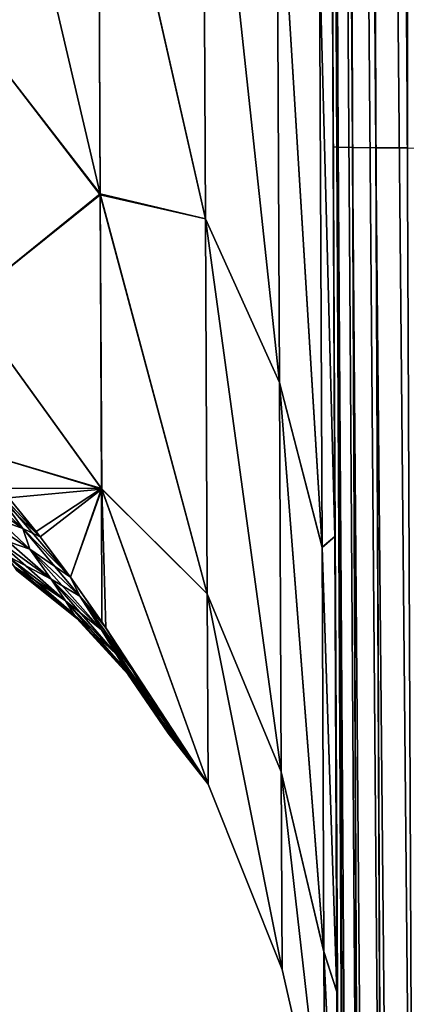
# Model space of a CAD drawing. Header units: millimetres. Extents: x -7.8 to 13, y -12 to 1.5.
# Tile 25 of 102: x -0.114 to 0.039, y -4.256 to -3.867. Entities that reach past the tile are written whole.
import ezdxf

# ---------------------------------------------------------------- set-up
doc = ezdxf.new("R2010")
doc.units = ezdxf.units.MM
doc.header["$LTSCALE"] = 65.185185
for name, color, linetype in [('10', 7, 'CONTINUOUS'), ('25', 7, 'CONTINUOUS'), ('26', 7, 'CONTINUOUS'), ('48', 7, 'CONTINUOUS'), ('85', 7, 'CONTINUOUS'), ('86', 7, 'CONTINUOUS'), ('87', 7, 'CONTINUOUS')]:
    doc.layers.add(name, color=color, linetype=linetype)

msp = doc.modelspace()

# ---------------------------------------------------------------- linework, layer by layer
at = {"layer": '10', "linetype": 'Continuous'}
for points in [[(0.00268, -2.11451, -2.88166), (0.00462, -2.11467, -2.90116), (0.01519, -4.53698, -2.88001), (0.00268, -2.11451, -2.88166)], [(0.01325, -4.53682, -2.86049), (0.00268, -2.11451, -2.88166), (0.01519, -4.53698, -2.88001), (0.01325, -4.53682, -2.86049)], [(0.00462, -2.11467, -2.90116), (0.01033, -2.11481, -2.9199), (0.02089, -4.53712, -2.89875), (0.00462, -2.11467, -2.90116)], [(0.00462, -2.11467, -2.90116), (0.02089, -4.53712, -2.89875), (0.01519, -4.53698, -2.88001), (0.00462, -2.11467, -2.90116)], [(0.01033, -2.11481, -2.9199), (0.01958, -2.11492, -2.93716), (0.03014, -4.53723, -2.91602), (0.01033, -2.11481, -2.9199)], [(0.01033, -2.11481, -2.9199), (0.03014, -4.53723, -2.91602), (0.02089, -4.53712, -2.89875), (0.01033, -2.11481, -2.9199)], [(0.01958, -2.11492, -2.93716), (0.03201, -2.115, -2.9523), (0.04258, -4.5373, -2.93115), (0.01958, -2.11492, -2.93716)], [(0.01958, -2.11492, -2.93716), (0.04258, -4.5373, -2.93115), (0.03014, -4.53723, -2.91602), (0.01958, -2.11492, -2.93716)], [(0.03201, -2.115, -2.9523), (0.04716, -2.11504, -2.96471), (0.05773, -4.53735, -2.94357), (0.03201, -2.115, -2.9523)], [(0.03201, -2.115, -2.9523), (0.05773, -4.53735, -2.94357), (0.04258, -4.5373, -2.93115), (0.03201, -2.115, -2.9523)]]:
    msp.add_3dface(points, dxfattribs=at)
at = {"layer": '25', "linetype": 'Continuous'}
for points in [[(0.00248, -1.49887, 2.90907), (0, -1.50001, 2.88703), (0.01249, -3.91751, 2.8854), (0.00248, -1.49887, 2.90907)], [(0.00977, -1.49817, 2.93006), (0.00248, -1.49887, 2.90907), (0.01819, -3.91765, 2.90414), (0.00977, -1.49817, 2.93006)], [(0.01819, -3.91765, 2.90414), (0.00248, -1.49887, 2.90907), (0.01249, -3.91751, 2.8854), (0.01819, -3.91765, 2.90414)], [(0.02153, -1.49796, 2.94893), (0.00977, -1.49817, 2.93006), (0.02743, -3.91776, 2.92142), (0.02153, -1.49796, 2.94893)], [(0.02743, -3.91776, 2.92142), (0.00977, -1.49817, 2.93006), (0.01819, -3.91765, 2.90414), (0.02743, -3.91776, 2.92142)], [(0.03721, -1.4982, 2.96476), (0.02153, -1.49796, 2.94893), (0.03987, -3.91784, 2.93655), (0.03721, -1.4982, 2.96476)], [(0.03987, -3.91784, 2.93655), (0.02153, -1.49796, 2.94893), (0.02743, -3.91776, 2.92142), (0.03987, -3.91784, 2.93655)], [(0.05614, -1.49863, 2.97679), (0.03721, -1.4982, 2.96476), (0.05502, -3.91788, 2.94898), (0.05614, -1.49863, 2.97679)], [(0.05502, -3.91788, 2.94898), (0.03721, -1.4982, 2.96476), (0.03987, -3.91784, 2.93655), (0.05502, -3.91788, 2.94898)], [(0.01249, -3.91751, 2.8854), (0, -1.50001, 2.88703), (0.01055, -3.91735, 2.86591), (0.01249, -3.91751, 2.8854)], [(0.01249, -3.91751, 2.8854), (0.01055, -3.91735, 2.86591), (0.02305, -6.33982, 2.86424), (0.01249, -3.91751, 2.8854)], [(0.01055, -3.91735, 2.86591), (0.02112, -6.33966, 2.84474), (0.02305, -6.33982, 2.86424), (0.01055, -3.91735, 2.86591)], [(0.01819, -3.91765, 2.90414), (0.01249, -3.91751, 2.8854), (0.02875, -6.33996, 2.88299), (0.01819, -3.91765, 2.90414)], [(0.01249, -3.91751, 2.8854), (0.02305, -6.33982, 2.86424), (0.02875, -6.33996, 2.88299), (0.01249, -3.91751, 2.8854)], [(0.02743, -3.91776, 2.92142), (0.01819, -3.91765, 2.90414), (0.03799, -6.34007, 2.90026), (0.02743, -3.91776, 2.92142)], [(0.01819, -3.91765, 2.90414), (0.02875, -6.33996, 2.88299), (0.03799, -6.34007, 2.90026), (0.01819, -3.91765, 2.90414)], [(0.03987, -3.91784, 2.93655), (0.02743, -3.91776, 2.92142), (0.05043, -6.34015, 2.9154), (0.03987, -3.91784, 2.93655)], [(0.02743, -3.91776, 2.92142), (0.03799, -6.34007, 2.90026), (0.05043, -6.34015, 2.9154), (0.02743, -3.91776, 2.92142)]]:
    msp.add_3dface(points, dxfattribs=at)
at = {"layer": '26', "linetype": 'Continuous'}
for points in [[(0.01055, -3.91735, 2.86591), (0, -1.50001, 2.88703), (0.00362, -2.32873, 2.77841), (0.01055, -3.91735, 2.86591)], [(0.00268, -2.11451, -2.88166), (0.01325, -4.53682, -2.86049), (0.00362, -2.32873, -2.77841), (0.00268, -2.11451, -2.88166)], [(0.00362, -2.32873, -2.77841), (0.01325, -4.53682, -2.86049), (0.00553, -2.7683, -2.60583), (0.00362, -2.32873, -2.77841)], [(0.00553, -2.76826, 2.60586), (0.01055, -3.91735, 2.86591), (0.00362, -2.32873, 2.77841), (0.00553, -2.76826, 2.60586)], [(0.00726, -3.16445, 2.37325), (0.01055, -3.91735, 2.86591), (0.00553, -2.76826, 2.60586), (0.00726, -3.16445, 2.37325)], [(0.00553, -2.7683, -2.60583), (0.01325, -4.53682, -2.86049), (0.00726, -3.16452, -2.3732), (0.00553, -2.7683, -2.60583)], [(0.00882, -3.52133, 2.07641), (0.01055, -3.91735, 2.86591), (0.00726, -3.16445, 2.37325), (0.00882, -3.52133, 2.07641)], [(0.00726, -3.16452, -2.3732), (0.01325, -4.53682, -2.86049), (0.00882, -3.52141, -2.07632), (0.00726, -3.16452, -2.3732)], [(0.00931, -3.63446, 1.95997), (0.01055, -3.91735, 2.86591), (0.00882, -3.52133, 2.07641), (0.00931, -3.63446, 1.95997)], [(0.00882, -3.52141, -2.07632), (0.01325, -4.53682, -2.86049), (0.01015, -3.82691, -1.72777), (0.00882, -3.52141, -2.07632)], [(0.01055, -3.91735, 2.86591), (0.00931, -3.63446, 1.95997), (0.01831, -5.69567, 1.95539), (0.01055, -3.91735, 2.86591)], [(0.00931, -3.63446, 1.95997), (0.01015, -3.82683, 1.72789), (0.01831, -5.69567, 1.95539), (0.00931, -3.63446, 1.95997)], [(0.01015, -3.82683, 1.72789), (0.01122, -4.07143, 1.33511), (0.01831, -5.69567, 1.95539), (0.01015, -3.82683, 1.72789)], [(0.01015, -3.82691, -1.72777), (0.01325, -4.53682, -2.86049), (0.01122, -4.07151, -1.33496), (0.01015, -3.82691, -1.72777)], [(0.02112, -6.33966, 2.84474), (0.01055, -3.91735, 2.86591), (0.01831, -5.69567, 1.95539), (0.02112, -6.33966, 2.84474)], [(0.01122, -4.07143, 1.33511), (0.01201, -4.25153, 0.90934), (0.01831, -5.69567, 1.95539), (0.01122, -4.07143, 1.33511)], [(0.01122, -4.07151, -1.33496), (0.01325, -4.53682, -2.86049), (0.01201, -4.25159, -0.90916), (0.01122, -4.07151, -1.33496)], [(0.01201, -4.25153, 0.90934), (0.01248, -4.36034, 0.46039), (0.01831, -5.69567, 1.95539), (0.01201, -4.25153, 0.90934)], [(0.01201, -4.25159, -0.90916), (0.01325, -4.53682, -2.86049), (0.01248, -4.35923, -0.4672), (0.01201, -4.25159, -0.90916)]]:
    msp.add_3dface(points, dxfattribs=at)
at = {"layer": '48', "linetype": 'Continuous'}
for points in [[(-0.0825, -3.75894, -1.30527), (-0.08164, -3.93597, -0.93412), (-0.13594, -3.70471, -1.27333), (-0.0825, -3.75894, -1.30527)], [(-0.13594, -3.70471, -1.27333), (-0.08164, -3.93597, -0.93412), (-0.13514, -3.86713, -0.93743), (-0.13594, -3.70471, -1.27333)], [(-0.04106, -3.72859, -1.48643), (-0.04003, -3.94581, -1.09273), (-0.0825, -3.75894, -1.30527), (-0.04106, -3.72859, -1.48643)], [(-0.04003, -3.94585, 1.09266), (-0.04106, -3.72863, 1.48636), (-0.0825, -3.75943, 1.30442), (-0.04003, -3.94585, 1.09266)], [(-0.04003, -3.94581, -1.09273), (-0.04106, -3.72859, -1.48643), (-0.01071, -4.01053, -1.12857), (-0.04003, -3.94581, -1.09273)], [(-0.01071, -4.01053, -1.12857), (-0.04106, -3.72859, -1.48643), (-0.01174, -3.78498, -1.53468), (-0.01071, -4.01053, -1.12857)], [(-0.04106, -3.72863, 1.48636), (-0.04003, -3.94585, 1.09266), (-0.01071, -4.01055, 1.12851), (-0.04106, -3.72863, 1.48636)], [(-0.01174, -3.78502, 1.53463), (-0.04106, -3.72863, 1.48636), (-0.01071, -4.01055, 1.12851), (-0.01174, -3.78502, 1.53463)], [(-0.08164, -3.93633, 0.9332), (-0.0825, -3.75943, 1.30442), (-0.13514, -3.86709, 0.93755), (-0.08164, -3.93633, 0.9332)], [(-0.0825, -3.75894, -1.30527), (-0.04003, -3.94581, -1.09273), (-0.08164, -3.93597, -0.93412), (-0.0825, -3.75894, -1.30527)], [(-0.08164, -3.93633, 0.9332), (-0.04003, -3.94585, 1.09266), (-0.0825, -3.75943, 1.30442), (-0.08164, -3.93633, 0.9332)], [(-0.01071, -4.01053, -1.12857), (-0.01174, -3.78498, -1.53468), (0.00616, -4.07576, -1.165), (-0.01071, -4.01053, -1.12857)], [(0.00616, -4.07576, -1.165), (-0.01174, -3.78498, -1.53468), (0.00512, -3.84171, -1.58372), (0.00616, -4.07576, -1.165)], [(-0.01174, -3.78502, 1.53463), (-0.01071, -4.01055, 1.12851), (0.00616, -4.07578, 1.16496), (-0.01174, -3.78502, 1.53463)], [(0.00512, -3.84173, 1.58368), (-0.01174, -3.78502, 1.53463), (0.00616, -4.07578, 1.16496), (0.00512, -3.84173, 1.58368)], [(0.01122, -4.07143, 1.33511), (0.01015, -3.82683, 1.72789), (0.00512, -3.84173, 1.58368), (0.01122, -4.07143, 1.33511)], [(0.01015, -3.82691, -1.72777), (0.01122, -4.07151, -1.33496), (0.00512, -3.84171, -1.58372), (0.01015, -3.82691, -1.72777)], [(0.01122, -4.07151, -1.33496), (0.00616, -4.07576, -1.165), (0.00512, -3.84171, -1.58372), (0.01122, -4.07151, -1.33496)], [(0.01122, -4.07143, 1.33511), (0.00512, -3.84173, 1.58368), (0.00616, -4.07578, 1.16496), (0.01122, -4.07143, 1.33511)], [(-0.13458, -3.97869, 0.58153), (-0.08164, -3.93633, 0.9332), (-0.13514, -3.86709, 0.93755), (-0.13458, -3.97869, 0.58153)], [(-0.13514, -3.86713, -0.93743), (-0.08164, -3.93597, -0.93412), (-0.13458, -3.97873, -0.58138), (-0.13514, -3.86713, -0.93743)], [(-0.08164, -3.93597, -0.93412), (-0.08108, -4.05249, -0.53974), (-0.13458, -3.97873, -0.58138), (-0.08164, -3.93597, -0.93412)], [(-0.08107, -4.0527, 0.53878), (-0.08164, -3.93633, 0.9332), (-0.13458, -3.97869, 0.58153), (-0.08107, -4.0527, 0.53878)], [(-0.04003, -3.94581, -1.09273), (-0.03933, -4.09413, -0.66823), (-0.08164, -3.93597, -0.93412), (-0.04003, -3.94581, -1.09273)], [(-0.08164, -3.93597, -0.93412), (-0.03933, -4.09413, -0.66823), (-0.08108, -4.05249, -0.53974), (-0.08164, -3.93597, -0.93412)], [(-0.03933, -4.09415, 0.66815), (-0.04003, -3.94585, 1.09266), (-0.08164, -3.93633, 0.9332), (-0.03933, -4.09415, 0.66815)], [(-0.08107, -4.0527, 0.53878), (-0.03933, -4.09415, 0.66815), (-0.08164, -3.93633, 0.9332), (-0.08107, -4.0527, 0.53878)], [(-0.03933, -4.09413, -0.66823), (-0.04003, -3.94581, -1.09273), (-0.01, -4.16456, -0.69029), (-0.03933, -4.09413, -0.66823)], [(-0.01, -4.16456, -0.69029), (-0.04003, -3.94581, -1.09273), (-0.01071, -4.01053, -1.12857), (-0.01, -4.16456, -0.69029)], [(-0.04003, -3.94585, 1.09266), (-0.03933, -4.09415, 0.66815), (-0.01, -4.16458, 0.69022), (-0.04003, -3.94585, 1.09266)], [(-0.01071, -4.01055, 1.12851), (-0.04003, -3.94585, 1.09266), (-0.01, -4.16458, 0.69022), (-0.01071, -4.01055, 1.12851)], [(-0.1349, -4.0365, 0.2125), (-0.08107, -4.0527, 0.53878), (-0.13458, -3.97869, 0.58153), (-0.1349, -4.0365, 0.2125)], [(-0.13458, -3.97873, -0.58138), (-0.08108, -4.05249, -0.53974), (-0.13489, -4.03651, -0.21246), (-0.13458, -3.97873, -0.58138)], [(-0.01, -4.16456, -0.69029), (-0.01071, -4.01053, -1.12857), (0.00688, -4.23565, -0.71271), (-0.01, -4.16456, -0.69029)], [(0.00688, -4.23565, -0.71271), (-0.01071, -4.01053, -1.12857), (0.00616, -4.07576, -1.165), (0.00688, -4.23565, -0.71271)], [(-0.01071, -4.01055, 1.12851), (-0.01, -4.16458, 0.69022), (0.00688, -4.23566, 0.71268), (-0.01071, -4.01055, 1.12851)], [(0.00616, -4.07578, 1.16496), (-0.01071, -4.01055, 1.12851), (0.00688, -4.23566, 0.71268), (0.00616, -4.07578, 1.16496)], [(-0.11776, -4.05623, 0.18998), (-0.08107, -4.0527, 0.53878), (-0.1349, -4.0365, 0.2125), (-0.11776, -4.05623, 0.18998)], [(-0.13489, -4.03651, -0.21246), (-0.08108, -4.05249, -0.53974), (-0.12098, -4.0524, -0.19433), (-0.13489, -4.03651, -0.21246)], [(-0.12098, -4.0524, -0.19433), (-0.08108, -4.05249, -0.53974), (-0.10699, -4.06955, -0.17478), (-0.12098, -4.0524, -0.19433)], [(-0.10542, -4.07157, 0.17249), (-0.08107, -4.0527, 0.53878), (-0.11776, -4.05623, 0.18998), (-0.10542, -4.07157, 0.17249)], [(-0.10699, -4.06955, -0.17478), (-0.08108, -4.05249, -0.53974), (-0.09341, -4.08752, -0.15433), (-0.10699, -4.06955, -0.17478)], [(-0.09341, -4.08752, 0.15433), (-0.08107, -4.0527, 0.53878), (-0.10542, -4.07157, 0.17249), (-0.09341, -4.08752, 0.15433)], [(-0.08108, -4.05249, -0.53974), (-0.08106, -4.10518, -0.13318), (-0.09341, -4.08752, -0.15433), (-0.08108, -4.05249, -0.53974)], [(-0.07944, -4.10766, 0.12968), (-0.08107, -4.0527, 0.53878), (-0.09341, -4.08752, 0.15433), (-0.07944, -4.10766, 0.12968)], [(-0.03933, -4.09413, -0.66823), (-0.03898, -4.16936, -0.22488), (-0.08108, -4.05249, -0.53974), (-0.03933, -4.09413, -0.66823)], [(-0.08108, -4.05249, -0.53974), (-0.03898, -4.16936, -0.22488), (-0.08106, -4.10518, -0.13318), (-0.08108, -4.05249, -0.53974)], [(-0.03898, -4.16937, 0.22481), (-0.03933, -4.09415, 0.66815), (-0.08107, -4.0527, 0.53878), (-0.03898, -4.16937, 0.22481)], [(-0.07944, -4.10766, 0.12968), (-0.03898, -4.16937, 0.22481), (-0.08107, -4.0527, 0.53878), (-0.07944, -4.10766, 0.12968)], [(0.01201, -4.25153, 0.90934), (0.01122, -4.07143, 1.33511), (0.00616, -4.07578, 1.16496), (0.01201, -4.25153, 0.90934)], [(0.01122, -4.07151, -1.33496), (0.01201, -4.25159, -0.90916), (0.00616, -4.07576, -1.165), (0.01122, -4.07151, -1.33496)], [(0.01201, -4.25159, -0.90916), (0.00688, -4.23565, -0.71271), (0.00616, -4.07576, -1.165), (0.01201, -4.25159, -0.90916)], [(0.01201, -4.25153, 0.90934), (0.00616, -4.07578, 1.16496), (0.00688, -4.23566, 0.71268), (0.01201, -4.25153, 0.90934)], [(-0.03898, -4.16936, -0.22488), (-0.03933, -4.09413, -0.66823), (-0.00964, -4.2427, -0.23232), (-0.03898, -4.16936, -0.22488)], [(-0.00964, -4.2427, -0.23232), (-0.03933, -4.09413, -0.66823), (-0.01, -4.16456, -0.69029), (-0.00964, -4.2427, -0.23232)], [(-0.03933, -4.09415, 0.66815), (-0.03898, -4.16937, 0.22481), (-0.00964, -4.24271, 0.23226), (-0.03933, -4.09415, 0.66815)], [(-0.01, -4.16458, 0.69022), (-0.03933, -4.09415, 0.66815), (-0.00964, -4.24271, 0.23226), (-0.01, -4.16458, 0.69022)], [(-0.08106, -4.10518, -0.13318), (-0.03898, -4.16936, -0.22488), (-0.07013, -4.12232, -0.10627), (-0.08106, -4.10518, -0.13318)], [(-0.06891, -4.12432, 0.10243), (-0.03898, -4.16937, 0.22481), (-0.07944, -4.10766, 0.12968), (-0.06891, -4.12432, 0.10243)], [(-0.07013, -4.12232, -0.10627), (-0.03898, -4.16936, -0.22488), (-0.06263, -4.13498, -0.07869), (-0.07013, -4.12232, -0.10627)], [(-0.06149, -4.137, 0.07327), (-0.03898, -4.16937, 0.22481), (-0.06891, -4.12432, 0.10243), (-0.06149, -4.137, 0.07327)], [(-0.06263, -4.13498, -0.07869), (-0.03898, -4.16936, -0.22488), (-0.05767, -4.14386, -0.04945), (-0.06263, -4.13498, -0.07869)], [(-0.05684, -4.14537, 0.0429), (-0.03898, -4.16937, 0.22481), (-0.06149, -4.137, 0.07327), (-0.05684, -4.14537, 0.0429)], [(-0.05767, -4.14386, -0.04945), (-0.03898, -4.16936, -0.22488), (-0.05505, -4.1487, -0.01907), (-0.05767, -4.14386, -0.04945)], [(-0.05475, -4.14926, 0.01191), (-0.03898, -4.16937, 0.22481), (-0.05684, -4.14537, 0.0429), (-0.05475, -4.14926, 0.01191)], [(-0.03898, -4.16936, -0.22488), (-0.03898, -4.16937, 0.22481), (-0.05505, -4.1487, -0.01907), (-0.03898, -4.16936, -0.22488)], [(-0.05505, -4.1487, -0.01907), (-0.03898, -4.16937, 0.22481), (-0.05475, -4.14926, 0.01191), (-0.05505, -4.1487, -0.01907)], [(-0.00964, -4.2427, -0.23232), (-0.01, -4.16456, -0.69029), (0.00724, -4.31678, -0.23989), (-0.00964, -4.2427, -0.23232)], [(0.00724, -4.31678, -0.23989), (-0.01, -4.16456, -0.69029), (0.00688, -4.23565, -0.71271), (0.00724, -4.31678, -0.23989)], [(-0.01, -4.16458, 0.69022), (-0.00964, -4.24271, 0.23226), (0.00724, -4.31678, 0.23985), (-0.01, -4.16458, 0.69022)], [(0.00688, -4.23566, 0.71268), (-0.01, -4.16458, 0.69022), (0.00724, -4.31678, 0.23985), (0.00688, -4.23566, 0.71268)], [(-0.03898, -4.16937, 0.22481), (-0.03898, -4.16936, -0.22488), (-0.00964, -4.24271, 0.23226), (-0.03898, -4.16937, 0.22481)], [(-0.00964, -4.24271, 0.23226), (-0.03898, -4.16936, -0.22488), (-0.00964, -4.2427, -0.23232), (-0.00964, -4.24271, 0.23226)], [(0.01201, -4.25159, -0.90916), (0.01248, -4.35923, -0.4672), (0.00688, -4.23565, -0.71271), (0.01201, -4.25159, -0.90916)], [(0.01248, -4.35923, -0.4672), (0.00724, -4.31678, -0.23989), (0.00688, -4.23565, -0.71271), (0.01248, -4.35923, -0.4672)], [(0.01248, -4.36034, 0.46039), (0.01201, -4.25153, 0.90934), (0.00688, -4.23566, 0.71268), (0.01248, -4.36034, 0.46039)], [(0.01248, -4.36034, 0.46039), (0.00688, -4.23566, 0.71268), (0.00724, -4.31678, 0.23985), (0.01248, -4.36034, 0.46039)], [(-0.00964, -4.24271, 0.23226), (-0.00964, -4.2427, -0.23232), (0.00724, -4.31678, 0.23985), (-0.00964, -4.24271, 0.23226)], [(0.00724, -4.31678, 0.23985), (-0.00964, -4.2427, -0.23232), (0.00724, -4.31678, -0.23989), (0.00724, -4.31678, 0.23985)]]:
    msp.add_3dface(points, dxfattribs=at)
at = {"layer": '85', "linetype": 'Continuous'}
for points in [[(-0.10542, -4.07157, 0.17249), (-0.11776, -4.05623, 0.18998), (-0.12685, -4.04846, 0.17579), (-0.10542, -4.07157, 0.17249)], [(-0.10542, -4.07157, 0.17249), (-0.12685, -4.04846, 0.17579), (-0.1194, -4.0584, 0.1567), (-0.10542, -4.07157, 0.17249)], [(-0.1194, -4.0584, 0.1567), (-0.13539, -4.0524, 0.12094), (-0.11232, -4.06836, 0.13755), (-0.1194, -4.0584, 0.1567)], [(-0.10542, -4.07157, 0.17249), (-0.1194, -4.0584, 0.1567), (-0.11232, -4.06836, 0.13755), (-0.10542, -4.07157, 0.17249)], [(-0.10542, -4.07157, 0.17249), (-0.11232, -4.06836, 0.13755), (-0.09341, -4.08752, 0.15433), (-0.10542, -4.07157, 0.17249)]]:
    msp.add_3dface(points, dxfattribs=at)
at = {"layer": '86', "linetype": 'Continuous'}
for points in [[(-0.11232, -4.06836, 0.13755), (-0.13539, -4.0524, 0.12094), (-0.13258, -4.06099, 0.09455), (-0.11232, -4.06836, 0.13755)], [(-0.13259, -4.06098, -0.09454), (-0.13539, -4.0524, -0.12094), (-0.10949, -4.07648, -0.10686), (-0.13259, -4.06098, -0.09454)], [(-0.11232, -4.06836, -0.13755), (-0.10949, -4.07648, -0.10686), (-0.13539, -4.0524, -0.12094), (-0.11232, -4.06836, -0.13755)], [(-0.12449, -4.07131, -0.07197), (-0.13259, -4.06098, -0.09454), (-0.10108, -4.08835, -0.08129), (-0.12449, -4.07131, -0.07197)], [(-0.10108, -4.08835, -0.08129), (-0.13259, -4.06098, -0.09454), (-0.10949, -4.07648, -0.10686), (-0.10108, -4.08835, -0.08129)], [(-0.11232, -4.06836, 0.13755), (-0.13258, -4.06099, 0.09455), (-0.10949, -4.07649, 0.10686), (-0.11232, -4.06836, 0.13755)], [(-0.13258, -4.06099, 0.09455), (-0.12449, -4.0713, 0.07197), (-0.10949, -4.07649, 0.10686), (-0.13258, -4.06099, 0.09455)], [(-0.09341, -4.08752, 0.15433), (-0.11232, -4.06836, 0.13755), (-0.10949, -4.07649, 0.10686), (-0.09341, -4.08752, 0.15433)], [(-0.09341, -4.08752, -0.15433), (-0.08978, -4.09503, -0.11957), (-0.11232, -4.06836, -0.13755), (-0.09341, -4.08752, -0.15433)], [(-0.08978, -4.09503, -0.11957), (-0.10949, -4.07648, -0.10686), (-0.11232, -4.06836, -0.13755), (-0.08978, -4.09503, -0.11957)], [(-0.12449, -4.0713, 0.07197), (-0.11896, -4.07881, 0.04846), (-0.10108, -4.08834, 0.08129), (-0.12449, -4.0713, 0.07197)], [(-0.10949, -4.07649, 0.10686), (-0.12449, -4.0713, 0.07197), (-0.10108, -4.08834, 0.08129), (-0.10949, -4.07649, 0.10686)], [(-0.11896, -4.07881, -0.04846), (-0.12449, -4.07131, -0.07197), (-0.09536, -4.09695, -0.05471), (-0.11896, -4.07881, -0.04846)], [(-0.09536, -4.09695, -0.05471), (-0.12449, -4.07131, -0.07197), (-0.10108, -4.08835, -0.08129), (-0.09536, -4.09695, -0.05471)], [(-0.08978, -4.09503, -0.11957), (-0.0811, -4.1084, -0.09093), (-0.10949, -4.07648, -0.10686), (-0.08978, -4.09503, -0.11957)], [(-0.0811, -4.1084, -0.09093), (-0.10108, -4.08835, -0.08129), (-0.10949, -4.07648, -0.10686), (-0.0811, -4.1084, -0.09093)], [(-0.08978, -4.09505, 0.11957), (-0.09341, -4.08752, 0.15433), (-0.10949, -4.07649, 0.10686), (-0.08978, -4.09505, 0.11957)], [(-0.08978, -4.09505, 0.11957), (-0.10949, -4.07649, 0.10686), (-0.10108, -4.08834, 0.08129), (-0.08978, -4.09505, 0.11957)], [(-0.11896, -4.07881, 0.04846), (-0.11575, -4.08335, 0.02437), (-0.09536, -4.09695, 0.05471), (-0.11896, -4.07881, 0.04846)], [(-0.10108, -4.08834, 0.08129), (-0.11896, -4.07881, 0.04846), (-0.09536, -4.09695, 0.05471), (-0.10108, -4.08834, 0.08129)], [(-0.11575, -4.08335, -0.02437), (-0.11896, -4.07881, -0.04846), (-0.09204, -4.10216, -0.0275), (-0.11575, -4.08335, -0.02437)], [(-0.09204, -4.10216, -0.0275), (-0.11896, -4.07881, -0.04846), (-0.09536, -4.09695, -0.05471), (-0.09204, -4.10216, -0.0275)], [(-0.11575, -4.08335, 0.02437), (-0.1147, -4.08487, 0), (-0.09204, -4.10216, 0.0275), (-0.11575, -4.08335, 0.02437)], [(-0.09536, -4.09695, 0.05471), (-0.11575, -4.08335, 0.02437), (-0.09204, -4.10216, 0.0275), (-0.09536, -4.09695, 0.05471)], [(-0.1147, -4.08487, 0), (-0.11575, -4.08335, -0.02437), (-0.09096, -4.1039, 0), (-0.1147, -4.08487, 0)], [(-0.09096, -4.1039, 0), (-0.11575, -4.08335, -0.02437), (-0.09204, -4.10216, -0.0275), (-0.09096, -4.1039, 0)], [(-0.09204, -4.10216, 0.0275), (-0.1147, -4.08487, 0), (-0.09096, -4.1039, 0), (-0.09204, -4.10216, 0.0275)], [(-0.09341, -4.08752, -0.15433), (-0.08106, -4.10518, -0.13318), (-0.08978, -4.09503, -0.11957), (-0.09341, -4.08752, -0.15433)], [(-0.07944, -4.10766, 0.12968), (-0.09341, -4.08752, 0.15433), (-0.08978, -4.09505, 0.11957), (-0.07944, -4.10766, 0.12968)], [(-0.0811, -4.10839, 0.09093), (-0.08978, -4.09505, 0.11957), (-0.10108, -4.08834, 0.08129), (-0.0811, -4.10839, 0.09093)], [(-0.0811, -4.10839, 0.09093), (-0.10108, -4.08834, 0.08129), (-0.09536, -4.09695, 0.05471), (-0.0811, -4.10839, 0.09093)], [(-0.0811, -4.1084, -0.09093), (-0.07521, -4.11808, -0.06118), (-0.10108, -4.08835, -0.08129), (-0.0811, -4.1084, -0.09093)], [(-0.07521, -4.11808, -0.06118), (-0.09536, -4.09695, -0.05471), (-0.10108, -4.08835, -0.08129), (-0.07521, -4.11808, -0.06118)], [(-0.08106, -4.10518, -0.13318), (-0.07013, -4.12232, -0.10627), (-0.08978, -4.09503, -0.11957), (-0.08106, -4.10518, -0.13318)], [(-0.08978, -4.09503, -0.11957), (-0.07013, -4.12232, -0.10627), (-0.0811, -4.1084, -0.09093), (-0.08978, -4.09503, -0.11957)], [(-0.06891, -4.12432, 0.10243), (-0.07944, -4.10766, 0.12968), (-0.08978, -4.09505, 0.11957), (-0.06891, -4.12432, 0.10243)], [(-0.0811, -4.10839, 0.09093), (-0.06891, -4.12432, 0.10243), (-0.08978, -4.09505, 0.11957), (-0.0811, -4.10839, 0.09093)], [(-0.07521, -4.11808, -0.06118), (-0.07181, -4.12394, -0.03075), (-0.09536, -4.09695, -0.05471), (-0.07521, -4.11808, -0.06118)], [(-0.07181, -4.12394, -0.03075), (-0.09204, -4.10216, -0.0275), (-0.09536, -4.09695, -0.05471), (-0.07181, -4.12394, -0.03075)], [(-0.07521, -4.11808, 0.06118), (-0.0811, -4.10839, 0.09093), (-0.09536, -4.09695, 0.05471), (-0.07521, -4.11808, 0.06118)], [(-0.07521, -4.11808, 0.06118), (-0.09536, -4.09695, 0.05471), (-0.09204, -4.10216, 0.0275), (-0.07521, -4.11808, 0.06118)], [(-0.07181, -4.12394, -0.03075), (-0.07071, -4.12589, 0), (-0.09204, -4.10216, -0.0275), (-0.07181, -4.12394, -0.03075)], [(-0.07071, -4.12589, 0), (-0.09096, -4.1039, 0), (-0.09204, -4.10216, -0.0275), (-0.07071, -4.12589, 0)], [(-0.07181, -4.12394, 0.03075), (-0.07521, -4.11808, 0.06118), (-0.09204, -4.10216, 0.0275), (-0.07181, -4.12394, 0.03075)], [(-0.07181, -4.12394, 0.03075), (-0.09204, -4.10216, 0.0275), (-0.09096, -4.1039, 0), (-0.07181, -4.12394, 0.03075)], [(-0.07071, -4.12589, 0), (-0.07181, -4.12394, 0.03075), (-0.09096, -4.1039, 0), (-0.07071, -4.12589, 0)], [(-0.06149, -4.137, 0.07327), (-0.06891, -4.12432, 0.10243), (-0.0811, -4.10839, 0.09093), (-0.06149, -4.137, 0.07327)], [(-0.07521, -4.11808, 0.06118), (-0.06149, -4.137, 0.07327), (-0.0811, -4.10839, 0.09093), (-0.07521, -4.11808, 0.06118)], [(-0.07013, -4.12232, -0.10627), (-0.06263, -4.13498, -0.07869), (-0.0811, -4.1084, -0.09093), (-0.07013, -4.12232, -0.10627)], [(-0.0811, -4.1084, -0.09093), (-0.06263, -4.13498, -0.07869), (-0.07521, -4.11808, -0.06118), (-0.0811, -4.1084, -0.09093)], [(-0.06263, -4.13498, -0.07869), (-0.05767, -4.14386, -0.04945), (-0.07521, -4.11808, -0.06118), (-0.06263, -4.13498, -0.07869)], [(-0.07521, -4.11808, -0.06118), (-0.05767, -4.14386, -0.04945), (-0.07181, -4.12394, -0.03075), (-0.07521, -4.11808, -0.06118)], [(-0.05684, -4.14537, 0.0429), (-0.06149, -4.137, 0.07327), (-0.07521, -4.11808, 0.06118), (-0.05684, -4.14537, 0.0429)], [(-0.07181, -4.12394, 0.03075), (-0.05684, -4.14537, 0.0429), (-0.07521, -4.11808, 0.06118), (-0.07181, -4.12394, 0.03075)], [(-0.05767, -4.14386, -0.04945), (-0.05505, -4.1487, -0.01907), (-0.07181, -4.12394, -0.03075), (-0.05767, -4.14386, -0.04945)], [(-0.07181, -4.12394, -0.03075), (-0.05505, -4.1487, -0.01907), (-0.07071, -4.12589, 0), (-0.07181, -4.12394, -0.03075)], [(-0.05475, -4.14926, 0.01191), (-0.05684, -4.14537, 0.0429), (-0.07181, -4.12394, 0.03075), (-0.05475, -4.14926, 0.01191)], [(-0.07071, -4.12589, 0), (-0.05475, -4.14926, 0.01191), (-0.07181, -4.12394, 0.03075), (-0.07071, -4.12589, 0)], [(-0.05505, -4.1487, -0.01907), (-0.05475, -4.14926, 0.01191), (-0.07071, -4.12589, 0), (-0.05505, -4.1487, -0.01907)]]:
    msp.add_3dface(points, dxfattribs=at)
at = {"layer": '87', "linetype": 'Continuous'}
for points in [[(-0.11232, -4.06836, -0.13755), (-0.13539, -4.0524, -0.12094), (-0.14702, -4.03631, -0.15185), (-0.11232, -4.06836, -0.13755)], [(-0.12432, -4.05178, -0.16941), (-0.11232, -4.06836, -0.13755), (-0.14702, -4.03631, -0.15185), (-0.12432, -4.05178, -0.16941)], [(-0.12098, -4.0524, -0.19433), (-0.10699, -4.06955, -0.17478), (-0.12432, -4.05178, -0.16941), (-0.12098, -4.0524, -0.19433)], [(-0.10699, -4.06955, -0.17478), (-0.09341, -4.08752, -0.15433), (-0.12432, -4.05178, -0.16941), (-0.10699, -4.06955, -0.17478)], [(-0.09341, -4.08752, -0.15433), (-0.11232, -4.06836, -0.13755), (-0.12432, -4.05178, -0.16941), (-0.09341, -4.08752, -0.15433)]]:
    msp.add_3dface(points, dxfattribs=at)

doc.saveas('drawing.dxf')
